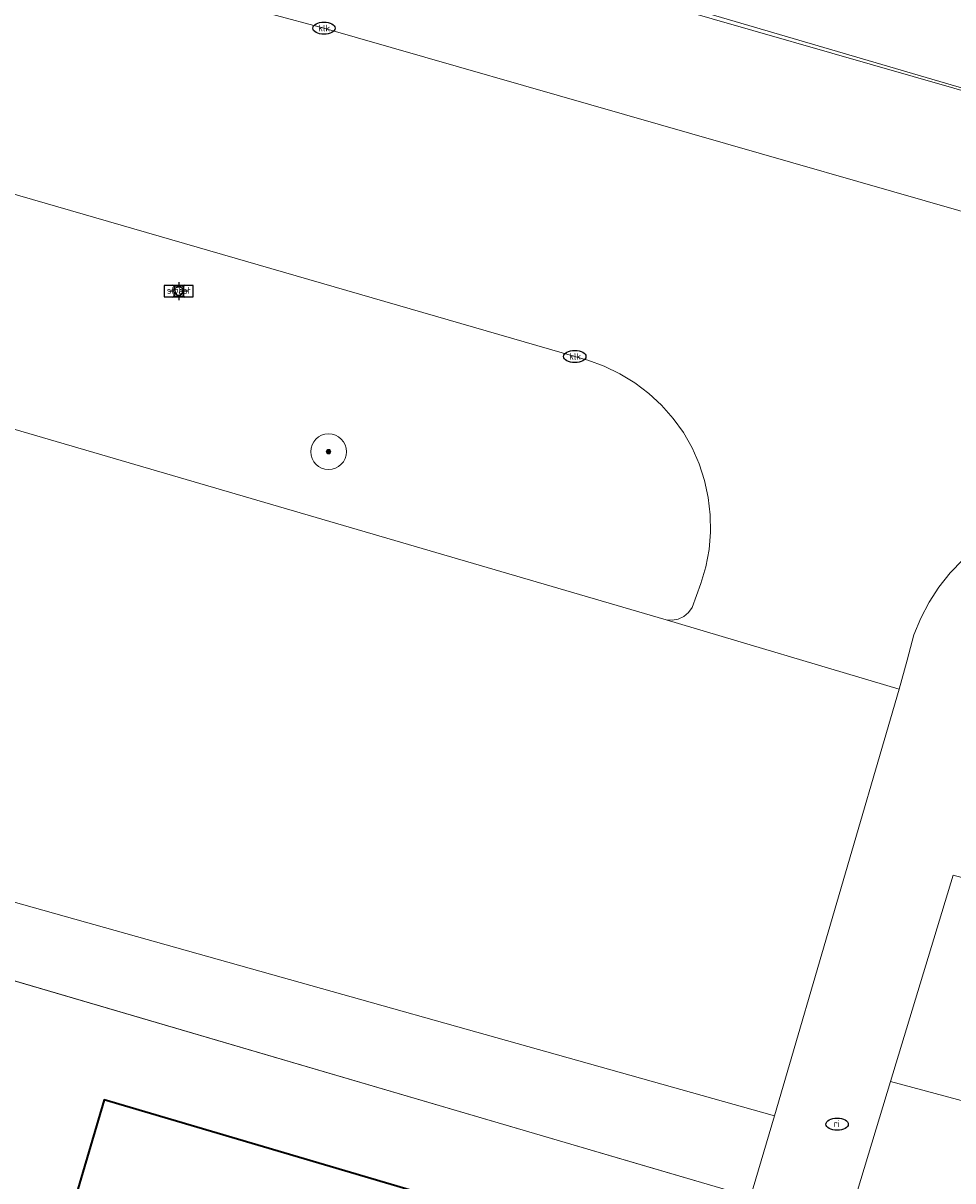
# Model space of a CAD drawing. Header units: metres. Extents: x 253395 to 254027, y 592765 to 593194.
# Tile 144 of 173: x 253857 to 253877, y 592994 to 593020. Entities that reach past the tile are written whole.
import ezdxf
from ezdxf.enums import TextEntityAlignment as Align
from ezdxf.lldxf.tags import DXFTag

# ---------------------------------------------------------------- set-up
doc = ezdxf.new("R2010")
doc.units = ezdxf.units.M
for name, color, linetype, lineweight in [('B-WE-GR-BEPLANTING_CULTUUR_HEESTERS-GV', 254, 'Continuous', 18), ('B-WE-GR-BOOM-S', 254, 'Continuous', 25), ('B-WE-IE-MEUBILAIR-S', 254, 'Continuous', 25), ('B-WE-KG-GRENS_PERCEEL-G', 254, 'KG-PERCEEL-SO', 18), ('B-WE-OG-BEBOUWING-GV', 254, 'Continuous', 35), ('B-WE-OG-TERREIN_BEGROEID-GV', 254, 'Continuous', 18), ('B-WE-OG-TERREIN_ERF-GV', 254, 'Continuous', 18), ('B-WE-VH-OPENVERHARDING-GV', 254, 'Continuous', 18)]:
    doc.layers.add(name, color=color, linetype=linetype, lineweight=lineweight)
doc.styles.add('NLCS-ISO', font='txt')
doc.styles.get("Standard").update_dxf_attribs({"font": 'simplex.shx'})
tags = doc.linetypes.add('KG-PERCEEL-SO', pattern='A,5.5,-2,["P",Standard,S=1.8,R=0,X=-0.5,Y=-0.9],-2,5.5,-2,[5,NLCS.SHX,S=0.75,R=0,X=0,Y=0],-2', length=19).pattern_tags.tags
tags[6] = DXFTag(74, 10)

# ---------------------------------------------------------------- blocks, each defined once
blk = doc.blocks.new('SIE-MEUBILAIR_BORD_STRAATNAAM-SO')
blk.add_lwpolyline([(-1.62, -0.62), (1.62, -0.62), (1.62, 0.62), (-1.62, 0.62)], close=True)
at = {"style": 'NLCS-ISO'}
blk.add_text('straat', height=0.75, dxfattribs=at).set_placement((0, 0.08), align=Align.MIDDLE_CENTER)
blk = doc.blocks.new('SIE-MEUBILAIR_BORD_VERKEER-SO')
blk.add_lwpolyline([(-0.5625, -0.5625), (0.5625, -0.5625), (0.5625, 0.5625), (-0.5625, 0.5625)], close=True)
at = {"style": 'NLCS-ISO'}
blk.add_text('vb', height=0.75, dxfattribs=at).set_placement((0, 0), align=Align.MIDDLE_CENTER)
blk = doc.blocks.new('SIE-MEUBILAIR_PAAL_LICHTMAST-SO')
for points in [[(-0.62, 0), (-1, 0)], [(-0.71, 0.71), (-0.44, 0.44)], [(0, 1), (0, 0.62)], [(0.44, 0.44), (0.71, 0.71)], [(1, 0), (0.62, 0)], [(-0.71, -0.71), (-0.44, -0.44)], [(0, -0.62), (0, -1)], [(0.44, -0.44), (0.71, -0.71)]]:
    blk.add_lwpolyline(points)
blk.add_circle((0, 0), 0.5)
blk = doc.blocks.new('SIE-MEUBILAIR_PUT_RIOOLPUT-SO')
blk.add_ellipse((0, 0), major_axis=(1.25, 0), ratio=0.54)
at = {"style": 'NLCS-ISO'}
blk.add_text('ri', height=0.75, dxfattribs=at).set_placement((-0.04, 0.07), align=Align.MIDDLE_CENTER)
blk = doc.blocks.new('SIE-MEUBILAIR_PUT_KOLK-SO')
blk.add_ellipse((0, 0), major_axis=(1.25, 0), ratio=0.54)
at = {"style": 'NLCS-ISO'}
blk.add_text('klk', height=0.75, dxfattribs=at).set_placement((0.03, 0), align=Align.MIDDLE_CENTER)
blk = doc.blocks.new('SGR-BOOM_GBKN-SO')
at = {"linetype": 'ByBlock', "lineweight": 18}
h = blk.add_hatch(color=0, dxfattribs=at)
h.dxf.hatch_style = 1
edge = h.paths.add_edge_path()
edge.add_arc((0, 0), 0.25, 0, 360)
at = {"color": 0, "linetype": 'ByBlock', "lineweight": 18}
for radius in [2, 0.25]:
    blk.add_circle((0, 0), radius, dxfattribs=at)
at = {"color": 0, "linetype": 'ByBlock', "lineweight": 18, "style": 'NLCS-ISO'}
blk.add_attdef('SOORT', (2.5, 0), '', height=1.5, dxfattribs=at)

msp = doc.modelspace()

# ---------------------------------------------------------------- linework, layer by layer
at = {"layer": 'B-WE-GR-BEPLANTING_CULTUUR_HEESTERS-GV'}
for points in [[(253837.582, 592963.491), (253837.64, 592964.305), (253848.356, 593000.915), (253849.457, 593000.535), (253851.282, 593000), (253867.84, 592995.146), (253870.737, 592994.297), (253872.931, 592993.653), (253873.462, 592995.464), (253857.321, 593000), (253843.832, 593003.792), (253843.361, 593002.228), (253845.148, 593001.685), (253844.611, 593000), (253842.762, 592994.191), (253844.458, 592991.787), (253842.196, 592983.304), (253836.046, 592963.156), (253832.06, 592963.662), (253829.684, 592955.54), (253834.747, 592954.105), (253835.198, 592955.683)], [(253876.065, 592996.237), (253875.151, 592993.232), (253880.274, 592991.734), (253881.327, 592991.426), (253904.823, 592984.658), (253905.878, 592988.014), (253905.938, 592988.216), (253881.176, 592994.865)]]:
    msp.add_lwpolyline(points, close=True, dxfattribs=at)
at = {"layer": 'B-WE-KG-GRENS_PERCEEL-G'}
for points in [[(253861.737, 593023.144), (253878.723, 593018.164), (253885.794, 593016.088)], [(253847.095, 592992.622), (253849.457, 593000.535), (253872.827, 592993.684), (253871.772, 592989.697), (253870.596, 592985.563)]]:
    msp.add_lwpolyline(points, dxfattribs=at)
at = {"layer": 'B-WE-OG-BEBOUWING-GV'}
msp.add_lwpolyline([(253866.832, 592993.355), (253858.452, 592995.822), (253856.679, 592989.801), (253865.059, 592987.334)], close=True, dxfattribs=at)
at = {"layer": 'B-WE-OG-TERREIN_BEGROEID-GV'}
msp.add_lwpolyline([(253846.801, 593013.65), (253871.037, 593006.568), (253871.175, 593006.559), (253871.311, 593006.585), (253871.437, 593006.645), (253871.543, 593006.733), (253871.624, 593006.846), (253871.816, 593007.379), (253871.928, 593007.754), (253872, 593008.139), (253872.034, 593008.528), (253872.028, 593008.919), (253871.983, 593009.308), (253871.899, 593009.69), (253871.777, 593010.061), (253871.618, 593010.419), (253871.424, 593010.758), (253871.196, 593011.077), (253870.938, 593011.37), (253870.651, 593011.637), (253870.34, 593011.873), (253870.005, 593012.076), (253869.653, 593012.245), (253869.284, 593012.377), (253869.222, 593012.395), (253868.994, 593012.463), (253854.57, 593016.636)], dxfattribs=at)
msp.add_lwpolyline([(253877.47, 593000.857), (253876.065, 592996.237), (253881.176, 592994.865), (253905.938, 592988.216), (253907.316, 592992.883)], close=True, dxfattribs=at)
at = {"layer": 'B-WE-OG-TERREIN_ERF-GV'}
for points in [[(253861.243, 593023.128), (253886.486, 593015.889), (253909.201, 593009.376), (253920.161, 593006.223), (253932.637, 593002.352), (253957.224, 592994.559), (253983.037, 592986.247), (253986.473, 593000), (253999.947, 593055.191)], [(253872.931, 592993.653), (253870.737, 592994.297), (253867.84, 592995.146), (253851.282, 593000), (253849.457, 593000.535), (253848.356, 593000.915), (253837.64, 592964.305)]]:
    msp.add_lwpolyline(points, dxfattribs=at)
msp.add_lwpolyline([(253861.616, 592975.638), (253859.894, 592969.79), (253858.172, 592963.942), (253856.451, 592958.094), (253854.678, 592952.073), (253846.298, 592954.54), (253848.071, 592960.561), (253849.792, 592966.409), (253851.514, 592972.257), (253853.236, 592978.105), (253854.958, 592983.953), (253856.679, 592989.801), (253858.452, 592995.822), (253866.832, 592993.355), (253865.059, 592987.334), (253863.338, 592981.486)], close=True, dxfattribs=at)
at = {"layer": 'B-WE-VH-OPENVERHARDING-GV'}
for points in [[(253886.486, 593015.889), (253861.243, 593023.128)], [(253885.833, 593013.368), (253863.376, 593019.812), (253862.2, 593020.127)], [(253862.2, 593020.127), (253863.376, 593019.812), (253885.833, 593013.368)], [(253854.57, 593016.636), (253868.994, 593012.463), (253869.222, 593012.395), (253869.284, 593012.377), (253869.653, 593012.245), (253870.005, 593012.076), (253870.34, 593011.873), (253870.651, 593011.637), (253870.938, 593011.37), (253871.196, 593011.077), (253871.424, 593010.758), (253871.618, 593010.419), (253871.777, 593010.061), (253871.899, 593009.69), (253871.983, 593009.308), (253872.028, 593008.919), (253872.034, 593008.528), (253872, 593008.139), (253871.928, 593007.754), (253871.816, 593007.379), (253871.624, 593006.846), (253871.543, 593006.733), (253871.437, 593006.645), (253871.311, 593006.585), (253871.175, 593006.559), (253871.037, 593006.568), (253876.26, 593005.013), (253876.437, 593005.668), (253876.588, 593006.232), (253876.739, 593006.606), (253876.926, 593006.965), (253877.146, 593007.303), (253877.399, 593007.619), (253877.681, 593007.908)], [(253877.681, 593007.908), (253877.399, 593007.619), (253877.146, 593007.303), (253876.926, 593006.965), (253876.739, 593006.606), (253876.588, 593006.232), (253876.437, 593005.668), (253876.26, 593005.013), (253873.462, 592995.464), (253872.931, 592993.653), (253871.772, 592989.697), (253870.593, 592985.564), (253868.996, 592979.964), (253868.338, 592978.039), (253867.222, 592974.095), (253866.735, 592972.169), (253865.531, 592967.947), (253863.865, 592962.11), (253862.249, 592956.449), (253861.579, 592954.643), (253860.401, 592950.606), (253859.641, 592948.51), (253859.159, 592947.183), (253858.293, 592944.29)], [(253860.552, 592943.619), (253861.868, 592948.122), (253862.676, 592950.887), (253872.667, 592985.067), (253875.151, 592993.232), (253876.065, 592996.237), (253877.47, 593000.857)]]:
    msp.add_lwpolyline(points, dxfattribs=at)
msp.add_lwpolyline([(253846.801, 593013.65), (253843.832, 593003.792), (253857.321, 593000), (253873.462, 592995.464), (253876.26, 593005.013), (253871.037, 593006.568)], close=True, dxfattribs=at)

# ---------------------------------------------------------------- block references
at = {"layer": 'B-WE-GR-BOOM-S', "xscale": 0.2, "yscale": 0.2, "zscale": 0.2}
msp.add_blockref('SGR-BOOM_GBKN-SO', (253863.479, 593010.332), dxfattribs=at)
at = {"layer": 'B-WE-IE-MEUBILAIR-S', "xscale": 0.2, "yscale": 0.2, "zscale": 0.2}
for name, p in [('SIE-MEUBILAIR_PUT_KOLK-SO', (253863.376, 593019.812)), ('SIE-MEUBILAIR_BORD_STRAATNAAM-SO', (253860.125, 593013.925)), ('SIE-MEUBILAIR_PAAL_LICHTMAST-SO', (253860.125, 593013.925)), ('SIE-MEUBILAIR_BORD_VERKEER-SO', (253860.125, 593013.925)), ('SIE-MEUBILAIR_PUT_KOLK-SO', (253868.994, 593012.463)), ('SIE-MEUBILAIR_PUT_RIOOLPUT-SO', (253874.868, 592995.279))]:
    msp.add_blockref(name, p, dxfattribs=at)

doc.saveas('drawing.dxf')
